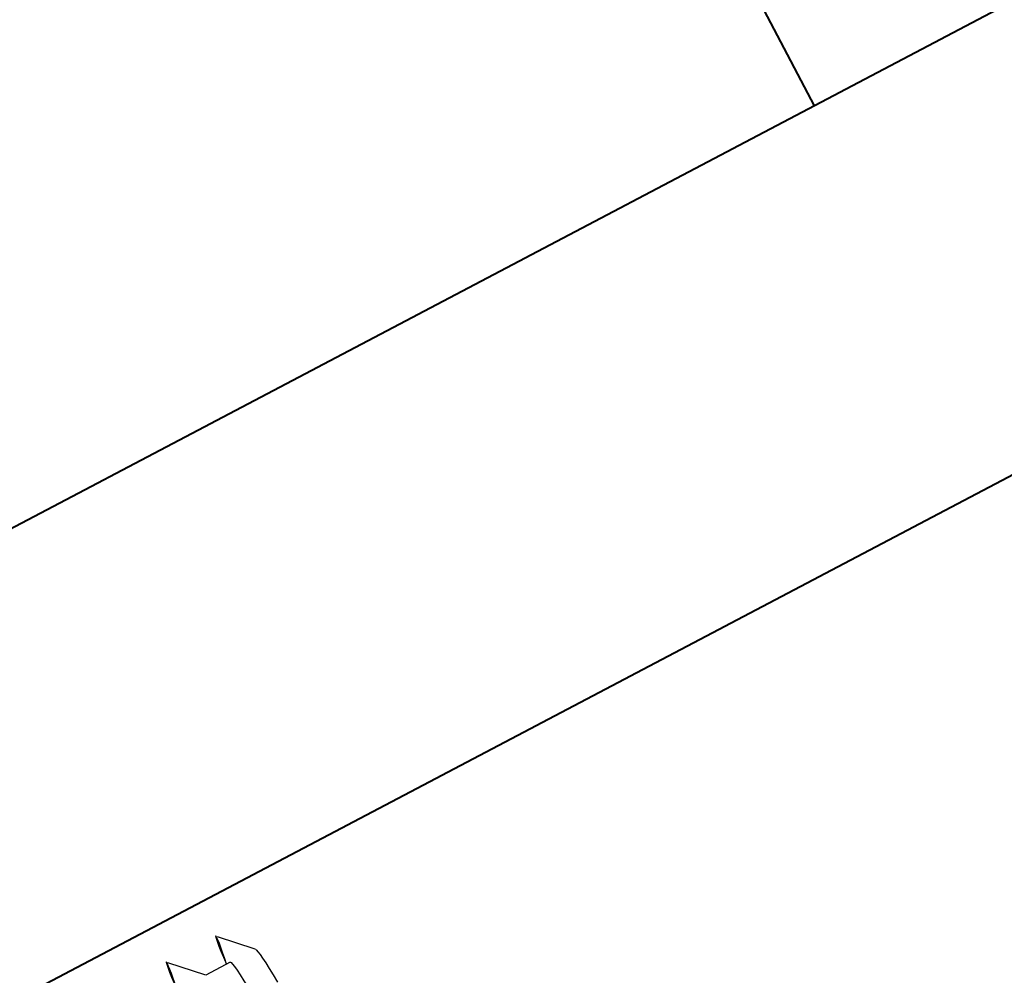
# Model space of a CAD drawing. Header units: metres. Extents: x 7408630 to 7411134, y 5569633 to 5570339.
# Tile 219 of 256: x 7410507.447 to 7410507.729, y 5569911.524 to 5569911.797. Entities that reach past the tile are written whole.
import ezdxf
from ezdxf.enums import TextEntityAlignment as Align

# ---------------------------------------------------------------- set-up
doc = ezdxf.new("R2010")
doc.units = ezdxf.units.M
doc.header["$MEASUREMENT"] = 0
doc.layers.add('0-wypos-sanitarne', color=1, linetype='Continuous')
for name, color, linetype, lineweight in [('OPIS POM NOWE', 140, 'Continuous', 5), ('Opis_pom', 9, 'Continuous', 18), ('Sciany', 2, 'Continuous', 40)]:
    doc.layers.add(name, color=color, linetype=linetype, lineweight=lineweight)
doc.styles.add('ARIAL', font='tahoma.ttf')

# ---------------------------------------------------------------- blocks, each defined once
blk = doc.blocks.new('99400_TOP')
for points in [[(-0.24944, 0.17326), (-0.24147, 0.18145)], [(-0.24136, 0.17331), (-0.23341, 0.17331), (-0.22548, 0.18145)]]:
    blk.add_lwpolyline(points)
for centre, major_axis, start_param, end_param in [((-0.24136, 0.12581), (0, 0.0557), 5.733752, 6.988802), ((-0.22538, 0.12581), (0, 0.0557), 5.733752, 6.988802), ((-0.24936, 0.12581), (0, 0.0475), 0.043665, 0.705617), ((-0.24136, 0.12581), (0, 0.0475), 0, 0.705617)]:
    blk.add_ellipse(centre, major_axis=major_axis, ratio=0.04256, start_param=start_param, end_param=end_param)
blk = doc.blocks.new('A$C4ebe9e89')
blk.add_blockref('99400_TOP', (0, 0))
blk = doc.blocks.new('A$C142d3faa')
at = {"layer": 'Sciany'}
for points in [[(1993.84852, 1599.10619), (1993.84852, 1449.10619)], [(2204.09483, 1449.10619), (1893.22536, 1449.10619)], [(2204.09483, 1437.10619), (1893.22536, 1437.10619)]]:
    blk.add_lwpolyline(points, dxfattribs=at)
at = {"layer": '0-wypos-sanitarne', "xscale": -100, "yscale": 100, "zscale": 100}
blk.add_blockref('A$C4ebe9e89', (1943.49088, 1417.85914), dxfattribs=at)
at = {"layer": 'OPIS POM NOWE', "style": 'ARIAL'}
for tag, p in [('E1,4', (2085.45351, 1677.90272)), ('E1,4', (2642.56507, 1467.09858)), ('E1,4', (2887.55495, 1334.66914)), ('E1,1', (2346.15173, 945.30692)), ('E1,2', (2380.28977, 731.46058)), ('E1,4', (3248.92697, 423.56227)), ('E1,3', (2269.29047, 389.84746)), ('E1,5', (4145.39689, -41.41678))]:
    blk.add_attdef(tag, text='', height=23.936, dxfattribs=at).set_placement(p, align=Align.MIDDLE_CENTER)
at = {"layer": 'Opis_pom', "ltscale": 0.7, "style": 'ARIAL'}
for tag, p in [('B1,18', (784.17545, 4749.37691)), ('B1,21', (1474.16062, 4744.55225)), ('B1/17', (593.195, 4721.36004)), ('1,23', (2643.87974, 4721.36004)), ('1,22', (2015.9973, 4715.61993)), ('A1,1', (-123.27527, 4710.79271)), ('B1,1', (2964.21389, 4687.19476)), ('B1,19', (983.47704, 4684.25047)), ('A1,6', (-365.37937, 4657.22679)), ('A1,16', (198.20726, 4631.43636)), ('B1,20', (1267.19488, 4624.63245)), ('B1,3', (3298.01304, 4567.23582)), ('B1,4', (4545.10985, 4480.62225)), ('A1,5', (-782.1155, 4446.93269)), ('A1,2', (-186.91937, 4425.11232)), ('A1,15', (198.20726, 4391.00084)), ('B1,2', (2872.01208, 4302.45919)), ('A1,3', (-121.28956, 4150.90563)), ('B1,8', (2427.38319, 4053.12316)), ('B1,6', (4754.92624, 3940.33462)), ('A1,4', (-837.67923, 3920.77219)), ('B1,14', (401.20606, 3890.99898)), ('B1,13', (1255.28314, 3857.26479)), ('B1,5', (4487.88744, 3854.52406)), ('B1,10', (1961.59927, 3852.27607)), ('B1,9', (2126.78184, 3827.24689)), ('B1,7', (3203.17952, 3799.68363)), ('B1,11', (2118.65879, 3658.83867)), ('B1,12', (1949.47729, 3633.25719)), ('C1,2', (2894.60473, 3427.28336)), ('C1,3', (2160.24672, 3198.45588)), ('C1,1', (3129.25555, 2706.44899)), ('C1,4', (2077.33924, 2485.4131)), ('C1,5', (2131.38321, 2180.30979)), ('C1,10', (3196.04343, 2172.92088)), ('C1,9', (3215.99552, 1907.6342)), ('C1,6', (2168.07384, 1819.58528)), ('D0,18', (1348.65318, 1483.78164)), ('C1,8', (2890.19555, 1472.29709)), ('C1,7', (2247.74624, 1432.40489)), ('D,03', (680.14667, 1361.20684)), ('D0,15', (1769.82602, 1360.28568)), ('D,07', (301.65348, 1339.2086)), ('D0,6', (-189.6235, 1299.11733)), ('D0,8', (-573.60597, 1280.79442)), ('D0,2', (1011.71883, 1184.66707)), ('D0,4', (520.2942, 1181.60376)), ('D0,14', (1790.01141, 1156.00202)), ('D,05', (264.32997, 1077.69749)), ('D0,13', (1760.78024, 974.27002)), ('D0,09', (-770.07094, 944.55513)), ('D0,1', (999.98875, 928.60626)), ('D0,10', (-751.07239, 564.55801)), ('D0,11', (-751.07239, 336.73827)), ('D0,12', (198.7439, 306.39703))]:
    blk.add_attdef(tag, text='', height=11.968, dxfattribs=at).set_placement(p, align=Align.MIDDLE_CENTER)

msp = doc.modelspace()

# ---------------------------------------------------------------- block references
at = {"xscale": 0.01, "yscale": 0.01, "zscale": 0.01, "rotation": 27.75854060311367}
msp.add_blockref('A$C142d3faa', (7410496.7794, 5569889.66285), dxfattribs=at)

doc.saveas('drawing.dxf')
